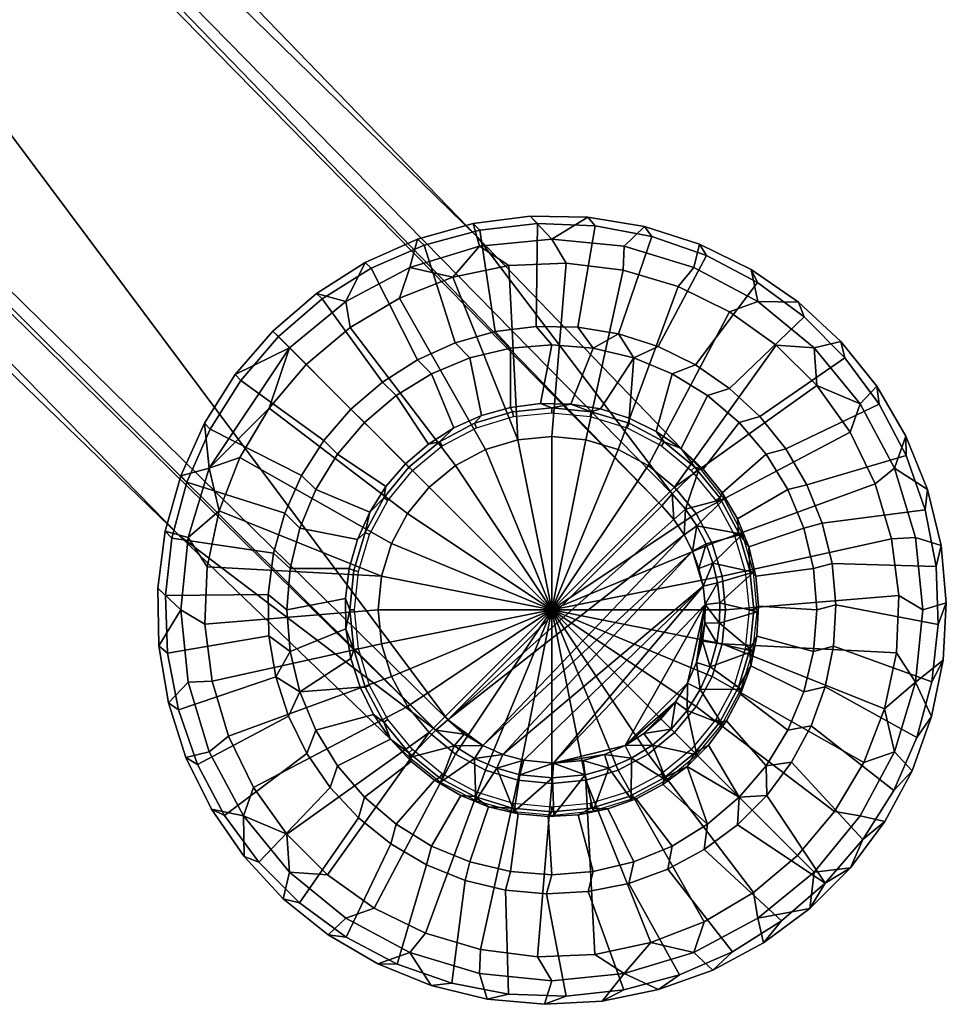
# Model space of a CAD drawing. Header units: millimetres. Extents: x -302 to 302, y -265 to 379.
# Tile 19 of 52: x 207 to 265, y -265 to -203. Entities that reach past the tile are written whole.
import ezdxf

# ---------------------------------------------------------------- set-up
doc = ezdxf.new("R2010")
doc.units = ezdxf.units.MM
doc.header["$MEASUREMENT"] = 0
doc.layers.add('nozky', color=250, linetype='Continuous')
doc.layers.add('podnoz', color=7, linetype='Continuous')

msp = doc.modelspace()

# ---------------------------------------------------------------- meshes
at = {"layer": 'nozky'}
mesh = msp.add_polyface(dxfattribs=at)
corners = [(-163.8, 0, 366.489), (-163.85, -2.945, 367.048), (-177.796, -2.945, 365.828), (-177.747, 0, 365.269), (-164.005, -5.657, 368.823), (-177.951, -5.657, 367.603), (-191.808, -4.378, 365.347), (-191.743, -2.945, 364.608), (-191.706, -1.456, 364.181), (-192.01, -6.696, 367.657), (-191.898, -5.657, 366.383), (-178.188, -7.438, 370.305), (-192.264, -7.866, 370.568), (-192.134, -7.438, 369.084), (-178.444, -8, 373.238), (-192.391, -8, 372.018), (-164.498, -8, 374.458), (-164.241, -7.438, 371.525), (-178.701, -7.438, 376.172), (-164.754, -7.438, 377.392), (-164.991, -5.657, 380.094), (-178.938, -5.657, 378.873), (-192.772, -6.696, 376.379), (-179.093, -2.945, 380.648), (-165.146, -2.945, 381.868), (-165.195, 0, 382.428), (-179.142, 0, 381.208), (-193.077, -1.456, 379.854), (-192.975, -4.378, 378.688), (-192.518, -7.866, 373.468), (-157.553, -2.393, 381.133), (-157.593, 0, 381.587), (-149.96, -1.84, 380.397), (-149.991, 0, 380.747), (-157.427, -4.596, 379.691), (-157.235, -6.044, 377.495), (-157.026, -6.5, 375.112), (-156.625, -4.596, 370.533), (-156.818, -6.044, 372.728), (-156.5, -2.393, 369.091), (-156.46, 0, 368.637), (-149.715, -4.649, 377.599), (-149.863, -3.536, 379.288), (-149.395, -4.649, 373.932), (-149.555, -5, 375.766), (-149.247, -3.536, 372.244), (-149.119, 0, 370.785), (-149.149, -1.84, 371.134), (-149.863, -3.536, 379.288), (-149.715, -4.649, 377.599), (-149.555, -5, 375.766), (-149.991, 0, 380.747), (-149.96, -1.84, 380.397), (-149.247, -3.536, 372.244), (-149.149, 1.84, 371.134), (-149.395, -4.649, 373.932), (-149.149, -1.84, 371.134), (-149.96, 1.84, 380.397), (218.703, -231.425, 1), (217.366, -235.834, 1), (215.917, -235.429, 2), (216.904, -231.916, 2), (217.366, -245.003, 1), (218.703, -249.411, 1), (217.23, -249.774, 2), (216.115, -246.299, 2), (216.914, -240.418, 1), (215.519, -242.698, 2), (215.452, -239.049, 2)]
mesh.append_faces([[corners[k] for k in face] for face in [(0, 1, 2, 3), (1, 4, 5, 2), (5, 6, 2, 2), (6, 7, 2, 2), (7, 8, 2, 2), (8, 3, 2, 2), (5, 9, 10, 10), (11, 12, 13, 13), (11, 13, 9, 9), (5, 10, 6, 6), (14, 15, 12, 12), (16, 14, 11, 17), (12, 11, 14, 14), (11, 9, 5, 5), (5, 4, 17, 11), (18, 19, 20, 21), (22, 18, 21, 21), (23, 24, 25, 26), (27, 23, 26, 26), (23, 28, 21, 21), (21, 20, 24, 23), (19, 18, 14, 16), (18, 29, 14, 14), (24, 30, 31, 25), (30, 32, 33, 31), (20, 34, 30, 24), (19, 35, 34, 20), (16, 36, 35, 19), (4, 37, 38, 17), (1, 39, 37, 4), (17, 38, 36, 16), (0, 40, 39, 1), (35, 41, 42, 34), (34, 42, 32, 30), (38, 43, 44, 36), (37, 45, 43, 38), (36, 44, 41, 35), (40, 46, 47, 39), (45, 37, 39, 47), (48, 49, 50, 50), (48, 51, 52, 52), (53, 54, 48, 48), (53, 50, 55, 55), (48, 50, 53, 53), (56, 54, 53, 53), (57, 51, 48, 48), (58, 59, 60, 61), (62, 63, 64, 65), (66, 62, 65, 67), (59, 66, 68, 60), (66, 67, 68, 68)]])
mesh = msp.add_polyface(dxfattribs=at)
corners = [(223.797, -223.801, 1), (224.857, -224.862), (222.51, -227.635), (218.703, -231.425, 1), (220.649, -230.756), (217.366, -235.834, 1), (219.329, -234.141), (218.583, -237.697), (218.433, -241.327), (218.883, -244.933), (217.366, -245.003, 1), (216.914, -240.418, 1), (218.394, -228.583, 2), (220.351, -225.503, 2), (218.703, -249.411, 1), (219.919, -248.416), (221.515, -251.68), (220.875, -253.474, 1), (223.626, -254.637), (223.797, -257.035, 1), (226.195, -257.206), (229.152, -259.317), (227.358, -259.958, 1), (232.417, -260.913), (235.899, -261.95), (235.83, -263.467, 1), (231.421, -262.129, 1), (223.394, -258.73, 2), (220.909, -256.056, 2), (218.84, -253.05, 2), (217.23, -249.774, 2), (222.736, -222.741, 2), (216.904, -231.916, 2), (226.241, -261.013, 2), (229.392, -262.857, 2), (232.775, -264.223, 2), (236.323, -265.081, 2), (230.752, -220.654), (227.631, -222.514), (227.358, -220.879, 1), (231.421, -218.707, 1), (234.137, -219.333), (235.83, -217.37, 1), (228.579, -218.397, 2), (231.911, -216.909, 2), (235.425, -215.921, 2), (225.499, -220.355, 2), (229.414, -240.418), (229.626, -238.272), (240.414, -240.418), (229.626, -242.564), (222.51, -227.635), (224.857, -224.862), (232.636, -232.64), (231.269, -234.307), (230.252, -236.209), (220.649, -230.756), (218.433, -241.327), (218.583, -237.697), (219.329, -234.141), (218.883, -244.933), (230.252, -244.628), (219.919, -248.416), (231.269, -246.53), (221.515, -251.68), (232.636, -248.197), (223.626, -254.637), (234.303, -249.564), (236.205, -250.581), (232.417, -260.913), (229.152, -259.317), (226.195, -257.206), (238.269, -229.63), (236.205, -230.256), (230.752, -220.654), (234.137, -219.333), (234.303, -231.272), (227.631, -222.514)]
mesh.append_faces([[corners[k] for k in face] for face in [(0, 1, 2, 2), (3, 2, 4, 4), (5, 6, 7, 7), (8, 9, 10, 11), (7, 8, 11, 5), (3, 4, 6, 6), (0, 3, 12, 13), (3, 0, 2, 2), (5, 3, 6, 6), (14, 10, 9, 15), (15, 16, 17, 14), (17, 16, 18, 18), (19, 18, 20, 20), (20, 21, 22, 19), (23, 24, 25, 26), (21, 23, 26, 22), (17, 18, 19, 19), (17, 19, 27, 28), (14, 17, 29, 30), (13, 31, 0, 0), (3, 32, 12, 12), (19, 22, 33, 27), (28, 29, 17, 17), (34, 33, 22, 26), (26, 35, 34, 34), (26, 25, 36, 35), (37, 38, 39, 40), (37, 40, 41, 41), (38, 1, 0, 39), (41, 40, 42, 42), (40, 39, 43, 44), (42, 40, 44, 45), (39, 0, 31, 46), (46, 43, 39, 39), (47, 48, 49, 49), (50, 47, 49, 49), (51, 52, 53, 54), (54, 55, 56, 51), (48, 47, 57, 58), (55, 48, 59, 56), (47, 50, 60, 57), (50, 61, 62, 60), (61, 63, 64, 62), (63, 65, 66, 64), (67, 68, 69, 70), (65, 67, 70, 71), (48, 58, 59, 59), (71, 66, 65, 65), (72, 73, 74, 75), (73, 76, 77, 74), (76, 53, 52, 77)]])
mesh = msp.add_polyface(dxfattribs=at)
corners = [(261.946, -235.904), (260.909, -232.421), (262.125, -231.425, 1), (263.463, -235.834, 1), (262.396, -239.509), (263.914, -240.418, 1), (264.219, -232.78, 2), (265.077, -236.327, 2), (265.41, -239.962, 2), (259.313, -229.157), (259.954, -227.362, 1), (257.202, -226.2), (257.031, -223.801, 1), (254.633, -223.63), (249.407, -218.707, 1), (253.47, -220.879, 1), (251.676, -221.519), (248.411, -219.923), (244.929, -218.886), (244.999, -217.37, 1), (241.323, -218.437), (240.414, -216.918, 1), (256.053, -220.913, 2), (258.726, -223.398, 2), (237.693, -218.587), (235.83, -217.37, 1), (261.009, -226.246, 2), (234.137, -219.333), (262.853, -229.395, 2), (249.77, -217.235, 2), (253.046, -218.844, 2), (246.295, -216.12, 2), (242.694, -215.522, 2), (235.425, -215.921, 2), (239.045, -215.456, 2), (231.269, -234.307), (232.636, -232.64), (240.414, -240.418), (230.252, -236.209), (229.626, -238.272), (251.414, -240.418), (251.203, -242.564), (251.203, -238.272), (250.577, -236.209), (249.561, -234.307), (248.192, -232.64), (246.525, -231.272), (244.624, -230.256), (242.561, -229.63), (240.414, -229.418), (238.269, -229.63), (236.205, -230.256), (234.303, -231.272), (261.946, -235.904), (262.396, -239.509), (260.909, -232.421), (262.245, -243.139), (259.313, -229.157), (257.202, -226.2), (248.411, -219.923), (251.676, -221.519), (254.633, -223.63), (241.323, -218.437), (244.929, -218.886), (237.693, -218.587), (234.137, -219.333)]
mesh.append_faces([[corners[k] for k in face] for face in [(0, 1, 2, 3), (4, 0, 3, 5), (3, 2, 6, 7), (5, 3, 7, 8), (1, 9, 10, 2), (10, 9, 11, 11), (12, 11, 13, 13), (14, 15, 16, 17), (17, 18, 19, 14), (13, 16, 15, 12), (10, 11, 12, 12), (18, 20, 21, 19), (12, 15, 22, 23), (20, 24, 25, 21), (10, 12, 23, 26), (27, 25, 24, 24), (2, 10, 26, 28), (15, 14, 29, 30), (28, 6, 2, 2), (30, 22, 15, 15), (31, 29, 14, 19), (19, 21, 32, 31), (21, 25, 33, 34), (34, 32, 21, 21), (35, 36, 37, 37), (38, 35, 37, 37), (39, 38, 37, 37), (40, 41, 37, 37), (42, 40, 37, 37), (43, 42, 37, 37), (44, 43, 37, 37), (45, 44, 37, 37), (46, 45, 37, 37), (47, 46, 37, 37), (48, 47, 37, 37), (49, 48, 37, 37), (50, 49, 37, 37), (51, 50, 37, 37), (52, 51, 37, 37), (36, 52, 37, 37), (40, 42, 53, 54), (42, 43, 55, 53), (41, 40, 54, 56), (43, 44, 57, 55), (44, 45, 58, 57), (46, 47, 59, 60), (45, 46, 60, 61), (48, 49, 62, 63), (49, 50, 64, 62), (47, 48, 63, 59), (45, 61, 58, 58), (50, 65, 64, 64)]])
mesh = msp.add_polyface(dxfattribs=at)
corners = [(235.899, -261.95), (239.505, -262.399), (240.414, -263.918, 1), (235.83, -263.467, 1), (243.136, -262.249), (244.999, -263.467, 1), (246.691, -261.504), (250.076, -260.183), (253.198, -258.323), (253.47, -259.958, 1), (249.407, -262.129, 1), (257.031, -257.035, 1), (255.971, -255.975), (239.958, -265.414, 2), (236.323, -265.081, 2), (250.61, -263.245, 2), (247.179, -264.486, 2), (243.602, -265.214, 2), (253.825, -261.517, 2), (256.754, -259.339, 2), (258.319, -253.202), (260.179, -250.081), (262.125, -249.411, 1), (259.954, -253.474, 1), (261.5, -246.696), (262.245, -243.139), (262.396, -239.509), (263.914, -240.418, 1), (263.463, -245.003, 1), (261.513, -253.829, 2), (259.335, -256.758, 2), (263.24, -250.615, 2), (265.41, -239.962, 2), (265.21, -243.606, 2), (264.481, -247.182, 2), (230.252, -244.628), (229.626, -242.564), (240.414, -240.418), (231.269, -246.53), (232.636, -248.197), (234.303, -249.564), (236.205, -250.581), (238.269, -251.207), (240.414, -251.418), (242.561, -251.207), (244.624, -250.581), (246.525, -249.564), (248.192, -248.197), (249.561, -246.53), (250.577, -244.628), (251.203, -242.564), (239.505, -262.399), (235.899, -261.95), (250.076, -260.183), (246.691, -261.504), (253.198, -258.323), (243.136, -262.249), (232.417, -260.913), (255.971, -255.975), (260.179, -250.081), (258.319, -253.202), (261.5, -246.696), (262.245, -243.139)]
mesh.append_faces([[corners[k] for k in face] for face in [(0, 1, 2, 3), (1, 4, 5, 2), (6, 5, 4, 4), (7, 8, 9, 10), (7, 10, 6, 6), (11, 9, 8, 12), (3, 2, 13, 14), (5, 10, 15, 16), (10, 5, 6, 6), (2, 5, 17, 13), (10, 9, 18, 15), (9, 19, 18, 18), (16, 17, 5, 5), (11, 19, 9, 9), (20, 21, 22, 23), (22, 21, 24, 24), (25, 26, 27, 28), (28, 24, 25, 25), (11, 23, 29, 30), (23, 11, 12, 20), (23, 22, 31, 29), (28, 27, 32, 33), (28, 22, 24, 24), (22, 28, 34, 31), (34, 28, 33, 33), (19, 11, 30, 30), (35, 36, 37, 37), (38, 35, 37, 37), (39, 38, 37, 37), (40, 39, 37, 37), (41, 40, 37, 37), (42, 41, 37, 37), (43, 42, 37, 37), (44, 43, 37, 37), (45, 44, 37, 37), (46, 45, 37, 37), (47, 46, 37, 37), (48, 47, 37, 37), (49, 48, 37, 37), (50, 49, 37, 37), (42, 43, 51, 52), (44, 45, 53, 54), (45, 46, 55, 53), (43, 44, 56, 51), (41, 42, 52, 57), (46, 47, 58, 55), (54, 56, 44, 44), (59, 60, 48, 49), (49, 50, 61, 59), (60, 58, 47, 48), (62, 61, 50, 50)]])
at = {"layer": 'podnoz'}
mesh = msp.add_polyface(dxfattribs=at)
corners = [(148.361, -132.913, 62.429), (132.913, -148.361, 62.429), (233.814, -247.389, 49.965), (41.582, -41.581, 74.811), (247.39, -233.814, 49.965), (235.726, -216.823, 25), (149.013, -132.163, 61.532), (248.042, -233.063, 49.068), (144.423, -122.437, 27.052), (216.823, -235.725, 25), (233.063, -248.042, 49.068), (132.118, -148.968, 61.538), (122.437, -144.423, 27.052), (132.913, -148.361, 62.429), (132.118, -148.968, 61.538), (233.063, -248.042, 49.068), (31.991, -49.342, 74.811), (149.013, -132.163, 61.532), (247.39, -233.814, 49.965), (248.042, -233.063, 49.068), (148.361, -132.913, 62.429), (100, -59.858, 395.963), (100, -59.342, 398.963), (100, -99.94, 410.161), (100, -99.386, 413.148), (100, 59.292, 398.963), (250.212, -217.962, 6), (246.755, -216.753, 6), (244.648, -222.923, 6), (247.15, -223.726, 6), (243.157, -216.072, 6), (242.056, -222.493, 6), (253.449, -219.674, 6), (249.509, -224.885, 6), (239.498, -215.935, 6), (235.859, -216.345, 6), (236.822, -222.78, 6), (239.429, -222.445, 6), (232.322, -217.293, 6), (234.292, -223.491, 6), (228.966, -218.758, 6), (225.865, -220.706, 6), (229.675, -225.973, 6), (231.893, -224.563, 6), (256.053, -220.913, 5.5), (253.046, -218.844, 5.5), (253.449, -219.674, 6), (256.396, -221.848, 6), (249.77, -217.235, 5.5), (246.295, -216.12, 5.5), (246.755, -216.753, 6), (250.212, -217.962, 6), (242.694, -215.522, 5.5), (243.157, -216.072, 6), (239.045, -215.456, 5.5), (235.425, -215.921, 5.5), (235.859, -216.345, 6), (239.498, -215.935, 6), (231.911, -216.909, 5.5), (232.322, -217.293, 6), (228.579, -218.397, 5.5), (225.499, -220.355, 5.5), (225.865, -220.706, 6), (228.966, -218.758, 6), (222.736, -222.741, 5.5), (223.09, -223.094, 6), (253.046, -218.844, 2), (253.046, -218.844, 5.5), (256.053, -220.913, 5.5), (256.053, -220.913, 2), (246.295, -216.12, 2), (246.295, -216.12, 5.5), (249.77, -217.235, 5.5), (249.77, -217.235, 2), (242.694, -215.522, 2), (242.694, -215.522, 5.5), (235.425, -215.921, 2), (235.425, -215.921, 5.5), (239.045, -215.456, 5.5), (239.045, -215.456, 2), (231.911, -216.909, 2), (231.911, -216.909, 5.5), (225.499, -220.355, 2), (225.499, -220.355, 5.5), (228.579, -218.397, 5.5), (228.579, -218.397, 2), (222.736, -222.741, 2), (222.736, -222.741, 5.5), (258.726, -223.398, 5.5), (258.726, -223.398, 2)]
mesh.append_faces([[corners[k] for k in face] for face in [(0, 1, 2, 2), (3, 1, 0, 0), (2, 4, 0, 0), (5, 6, 7, 7), (6, 5, 8, 8), (9, 10, 11, 11), (12, 9, 11, 11), (13, 14, 15, 15), (13, 16, 14, 14), (17, 18, 19, 19), (20, 18, 17, 17), (21, 22, 23, 23), (24, 23, 22, 22), (25, 22, 21, 21), (26, 27, 28, 29), (27, 30, 31, 28), (32, 26, 29, 33), (34, 35, 36, 37), (35, 38, 39, 36), (40, 41, 42, 43), (38, 40, 43, 39), (30, 34, 37, 31), (44, 45, 46, 47), (48, 49, 50, 51), (49, 52, 53, 50), (45, 48, 51, 46), (54, 55, 56, 57), (55, 58, 59, 56), (60, 61, 62, 63), (61, 64, 65, 62), (58, 60, 63, 59), (52, 54, 57, 53), (66, 67, 68, 69), (70, 71, 72, 73), (74, 75, 71, 70), (73, 72, 67, 66), (76, 77, 78, 79), (80, 81, 77, 76), (82, 83, 84, 85), (86, 87, 83, 82), (85, 84, 81, 80), (79, 78, 75, 74), (69, 68, 88, 89)]])
mesh = msp.add_polyface(dxfattribs=at)
corners = [(248.042, -233.063, 49.068), (249.774, -231.392, 25), (235.726, -216.823, 25), (233.814, -247.389, 49.965), (132.913, -148.361, 62.429), (233.063, -248.042, 49.068), (248.038, -225.455, 6.979), (245.604, -224.446, 6.979), (245.317, -228.267, 24.511), (247.035, -229.111, 24.511), (243.041, -223.831, 6.979), (241.609, -227.37, 24.511), (243.496, -227.683, 24.511), (250.285, -226.832, 6.979), (248.61, -230.195, 24.511), (240.414, -223.624, 6.979), (237.787, -223.831, 6.979), (237.8, -227.579, 24.511), (239.696, -227.335, 24.511), (235.225, -224.446, 6.979), (235.958, -228.096, 24.511), (232.79, -225.455, 6.979), (230.543, -226.832, 6.979), (232.597, -229.903, 24.511), (234.211, -228.877, 24.511), (253.599, -228.164, 6), (251.674, -226.375, 6), (250.285, -226.832, 6.979), (252.289, -228.543, 6.979), (249.509, -224.885, 6), (247.15, -223.726, 6), (245.604, -224.446, 6.979), (248.038, -225.455, 6.979), (244.648, -222.923, 6), (242.056, -222.493, 6), (239.429, -222.445, 6), (240.414, -223.624, 6.979), (243.041, -223.831, 6.979), (236.822, -222.78, 6), (237.787, -223.831, 6.979), (234.292, -223.491, 6), (231.893, -224.563, 6), (232.79, -225.455, 6.979), (235.225, -224.446, 6.979), (229.675, -225.973, 6), (230.543, -226.832, 6.979), (228.539, -228.543, 6.979), (227.687, -227.69, 6), (223.09, -223.094, 6), (220.701, -225.87, 6), (225.969, -229.679, 6), (227.687, -227.69, 6), (261.159, -227.384, 6), (258.984, -224.437, 6), (253.599, -228.164, 6), (255.242, -230.214, 6), (256.396, -221.848, 6), (253.449, -219.674, 6), (249.509, -224.885, 6), (251.674, -226.375, 6), (225.865, -220.706, 6), (229.675, -225.973, 6), (222.736, -222.741, 5.5), (220.351, -225.503, 5.5), (220.701, -225.87, 6), (223.09, -223.094, 6), (218.394, -228.583, 5.5), (218.754, -228.97, 6), (261.009, -226.246, 5.5), (258.726, -223.398, 5.5), (258.984, -224.437, 6), (261.159, -227.384, 6), (256.053, -220.913, 5.5), (256.396, -221.848, 6), (222.736, -222.741, 2), (220.351, -225.503, 2), (220.351, -225.503, 5.5), (222.736, -222.741, 5.5), (218.394, -228.583, 2), (218.394, -228.583, 5.5), (261.009, -226.246, 2), (261.009, -226.246, 5.5), (262.853, -229.395, 5.5), (262.853, -229.395, 2), (258.726, -223.398, 2), (258.726, -223.398, 5.5), (240.414, -227.918, 25), (242.853, -228.158, 25), (242.912, -227.863, 24.755), (240.414, -227.617, 24.755), (237.976, -228.158, 25), (237.917, -227.863, 24.755), (243.496, -227.683, 24.511), (241.609, -227.37, 24.511), (239.696, -227.335, 24.511), (237.8, -227.579, 24.511)]
mesh.append_faces([[corners[k] for k in face] for face in [(0, 1, 2, 2), (3, 4, 5, 5), (6, 7, 8, 9), (7, 10, 11, 12), (13, 6, 9, 14), (15, 16, 17, 18), (16, 19, 20, 17), (21, 22, 23, 24), (19, 21, 24, 20), (10, 15, 18, 11), (7, 12, 8, 8), (25, 26, 27, 28), (29, 30, 31, 32), (31, 30, 33, 33), (26, 29, 32, 27), (34, 35, 36, 37), (35, 38, 39, 36), (40, 41, 42, 43), (41, 44, 45, 42), (38, 40, 43, 39), (37, 33, 34, 34), (31, 33, 37, 37), (46, 45, 44, 47), (48, 49, 50, 51), (52, 53, 54, 55), (56, 57, 58, 59), (60, 48, 51, 61), (53, 56, 59, 54), (62, 63, 64, 65), (63, 66, 67, 64), (68, 69, 70, 71), (69, 72, 73, 70), (74, 75, 76, 77), (75, 78, 79, 76), (80, 81, 82, 83), (84, 85, 81, 80), (86, 87, 88, 89), (90, 86, 89, 91), (88, 92, 93, 93), (94, 95, 91, 89), (89, 93, 94, 94), (88, 93, 89, 89)]])
mesh = msp.add_polyface(dxfattribs=at)
corners = [(226.827, -230.547, 6.979), (225.451, -232.794, 6.979), (228.873, -234.215, 24.511), (229.898, -232.601, 24.511), (224.442, -235.229, 6.979), (228.093, -235.962, 24.511), (223.827, -237.791, 6.979), (223.62, -240.418, 6.979), (227.331, -239.701, 24.511), (227.575, -237.803, 24.511), (223.827, -243.045, 6.979), (227.366, -241.613, 24.511), (224.442, -245.608, 6.979), (227.679, -243.5, 24.511), (225.451, -248.042, 6.979), (229.106, -247.039, 24.511), (228.264, -245.322, 24.511), (227.687, -227.69, 6), (225.969, -229.679, 6), (226.827, -230.547, 6.979), (228.539, -228.543, 6.979), (224.559, -231.897, 6), (223.487, -234.296, 6), (224.442, -235.229, 6.979), (225.451, -232.794, 6.979), (222.776, -236.826, 6), (223.827, -237.791, 6.979), (222.441, -239.432, 6), (222.489, -242.06, 6), (223.827, -243.045, 6.979), (223.62, -240.418, 6.979), (224.442, -245.608, 6.979), (222.919, -244.652, 6), (223.723, -247.154, 6), (224.881, -249.513, 6), (225.451, -248.042, 6.979), (218.754, -228.97, 6), (217.289, -232.326, 6), (223.487, -234.296, 6), (224.559, -231.897, 6), (216.342, -235.864, 6), (222.776, -236.826, 6), (220.701, -225.87, 6), (225.969, -229.679, 6), (215.932, -239.502, 6), (216.068, -243.161, 6), (222.489, -242.06, 6), (222.441, -239.432, 6), (216.749, -246.759, 6), (217.958, -250.216, 6), (223.723, -247.154, 6), (222.919, -244.652, 6), (218.394, -228.583, 5.5), (216.904, -231.916, 5.5), (217.289, -232.326, 6), (218.754, -228.97, 6), (215.917, -235.429, 5.5), (216.342, -235.864, 6), (215.452, -239.049, 5.5), (215.519, -242.698, 5.5), (216.068, -243.161, 6), (215.932, -239.502, 6), (216.115, -246.299, 5.5), (217.23, -249.774, 5.5), (217.958, -250.216, 6), (216.749, -246.759, 6), (218.394, -228.583, 2), (216.904, -231.916, 2), (216.904, -231.916, 5.5), (218.394, -228.583, 5.5), (215.917, -235.429, 2), (215.917, -235.429, 5.5), (215.452, -239.049, 2), (215.519, -242.698, 2), (215.519, -242.698, 5.5), (215.452, -239.049, 5.5), (216.115, -246.299, 2), (216.115, -246.299, 5.5), (217.23, -249.774, 2), (217.23, -249.774, 5.5), (227.914, -240.418, 25), (228.154, -237.98, 25), (227.858, -237.921, 24.755), (227.612, -240.418, 24.755), (227.575, -237.803, 24.511), (227.331, -239.701, 24.511), (227.858, -242.916, 24.755), (227.366, -241.613, 24.511), (227.679, -243.5, 24.511)]
mesh.append_faces([[corners[k] for k in face] for face in [(0, 1, 2, 3), (1, 4, 5, 2), (6, 7, 8, 9), (4, 6, 9, 5), (7, 10, 11, 8), (10, 12, 13, 11), (12, 14, 15, 16), (16, 13, 12, 12), (17, 18, 19, 20), (21, 22, 23, 24), (22, 25, 26, 23), (18, 21, 24, 19), (27, 28, 29, 30), (31, 32, 33, 33), (33, 34, 35, 31), (29, 28, 32, 32), (25, 27, 30, 26), (29, 32, 31, 31), (36, 37, 38, 39), (37, 40, 41, 38), (42, 36, 39, 43), (44, 45, 46, 47), (48, 49, 50, 51), (45, 48, 51, 46), (40, 44, 47, 41), (52, 53, 54, 55), (53, 56, 57, 54), (58, 59, 60, 61), (62, 63, 64, 65), (59, 62, 65, 60), (56, 58, 61, 57), (66, 67, 68, 69), (67, 70, 71, 68), (72, 73, 74, 75), (73, 76, 77, 74), (76, 78, 79, 77), (70, 72, 75, 71), (80, 81, 82, 83), (84, 85, 83, 82), (86, 87, 88, 88), (83, 85, 87, 87), (86, 83, 87, 87)]])
mesh = msp.add_polyface(dxfattribs=at)
corners = [(253.416, -240.534, 25), (251.04, -241.256, 48.442), (253.149, -243.039, 25), (252.493, -235.606, 25), (250.624, -237.444, 48.677), (253.194, -238.025, 25), (251.055, -239.971, 48.513), (250.869, -242.53, 48.381), (250.916, -238.694, 48.591), (256.387, -245.608, 6.979), (257.002, -243.045, 6.979), (253.41, -242.089, 24.511), (253.028, -243.963, 24.511), (257.208, -240.418, 6.979), (257.002, -237.791, 6.979), (253.341, -238.274, 24.511), (253.515, -240.179, 24.511), (256.387, -235.229, 6.979), (255.378, -232.794, 6.979), (252.175, -234.641, 24.511), (252.891, -236.415, 24.511), (254.001, -230.547, 6.979), (251.208, -232.99, 24.511), (252.289, -228.543, 6.979), (250.012, -231.498, 24.511), (258.411, -240.09, 6), (258.172, -237.473, 6), (257.002, -237.791, 6.979), (257.208, -240.418, 6.979), (257.554, -234.918, 6), (256.57, -232.482, 6), (255.378, -232.794, 6.979), (256.387, -235.229, 6.979), (255.242, -230.214, 6), (254.001, -230.547, 6.979), (258.268, -242.713, 6), (257.002, -243.045, 6.979), (253.599, -228.164, 6), (252.289, -228.543, 6.979), (264.897, -241.334, 6), (264.76, -237.675, 6), (258.172, -237.473, 6), (258.411, -240.09, 6), (264.079, -234.077, 6), (257.554, -234.918, 6), (262.87, -230.621, 6), (261.159, -227.384, 6), (255.242, -230.214, 6), (256.57, -232.482, 6), (264.487, -244.973, 6), (258.268, -242.713, 6), (265.41, -239.962, 5.5), (265.077, -236.327, 5.5), (264.76, -237.675, 6), (264.897, -241.334, 6), (264.219, -232.78, 5.5), (264.079, -234.077, 6), (262.853, -229.395, 5.5), (261.009, -226.246, 5.5), (261.159, -227.384, 6), (262.87, -230.621, 6), (265.21, -243.606, 5.5), (264.487, -244.973, 6), (265.077, -236.327, 2), (265.077, -236.327, 5.5), (265.41, -239.962, 5.5), (265.41, -239.962, 2), (264.219, -232.78, 2), (264.219, -232.78, 5.5), (262.853, -229.395, 2), (262.853, -229.395, 5.5), (265.21, -243.606, 5.5), (265.21, -243.606, 2), (252.914, -240.418, 25), (252.674, -242.857, 25), (252.97, -242.916, 24.755), (253.216, -240.418, 24.755), (252.674, -237.98, 25), (252.97, -237.921, 24.755), (251.963, -235.635, 25), (252.241, -235.519, 24.755), (253.41, -242.089, 24.511), (253.515, -240.179, 24.511), (253.341, -238.274, 24.511), (252.891, -236.415, 24.511), (252.175, -234.641, 24.511), (253.028, -243.963, 24.511), (251.208, -232.99, 24.511), (251.059, -233.306, 24.755)]
mesh.append_faces([[corners[k] for k in face] for face in [(0, 1, 2, 2), (3, 4, 5, 5), (5, 6, 0, 0), (0, 6, 1, 1), (1, 7, 2, 2), (4, 8, 5, 5), (9, 10, 11, 12), (13, 14, 15, 16), (17, 18, 19, 20), (18, 21, 22, 19), (14, 17, 20, 15), (10, 13, 16, 11), (21, 23, 24, 22), (25, 26, 27, 28), (29, 30, 31, 32), (30, 33, 34, 31), (26, 29, 32, 27), (35, 25, 28, 36), (33, 37, 38, 34), (39, 40, 41, 42), (40, 43, 44, 41), (45, 46, 47, 48), (43, 45, 48, 44), (49, 39, 42, 50), (51, 52, 53, 54), (52, 55, 56, 53), (57, 58, 59, 60), (55, 57, 60, 56), (61, 51, 54, 62), (63, 64, 65, 66), (67, 68, 64, 63), (69, 70, 68, 67), (66, 65, 71, 72), (73, 74, 75, 76), (77, 73, 76, 78), (79, 77, 78, 80), (81, 82, 76, 75), (78, 83, 84, 84), (80, 84, 85, 85), (82, 83, 78, 76), (75, 86, 81, 81), (85, 87, 88, 80), (80, 78, 84, 84)]])
mesh = msp.add_polyface(dxfattribs=at)
corners = [(248.152, -234.692, 49.863), (247.39, -233.814, 49.965), (233.814, -247.389, 49.965), (249.332, -236.691, 49.666), (248.803, -235.655, 49.763), (236.041, -249.018, 49.725), (249.997, -238.916, 49.488), (238.64, -249.947, 49.508), (240.517, -250.136, 49.381), (237.307, -249.576, 49.613), (234.869, -248.286, 49.844), (243.759, -249.578, 49.218), (245.054, -249.004, 49.174), (231.393, -249.774, 25), (234.228, -249.03, 48.947), (233.063, -248.042, 49.068), (233.063, -248.042, 49.068), (234.869, -248.286, 49.844), (233.814, -247.389, 49.965), (234.228, -249.03, 48.947), (235.522, -249.837, 48.829), (236.041, -249.018, 49.725), (216.823, -235.725, 25), (229.898, -232.601, 24.511), (231.149, -231.153, 24.511), (228.539, -228.543, 6.979), (226.827, -230.547, 6.979), (225.451, -248.042, 6.979), (226.827, -250.29, 6.979), (230.191, -248.615, 24.511), (229.106, -247.039, 24.511), (230.543, -226.832, 6.979), (232.597, -229.903, 24.511), (230.021, -233.474, 25), (231.575, -231.579, 25), (231.362, -231.366, 24.755), (229.771, -233.306, 24.755), (228.866, -235.635, 25), (228.587, -235.519, 24.755), (228.154, -237.98, 25), (227.858, -237.921, 24.755), (228.154, -242.857, 25), (227.914, -240.418, 25), (227.612, -240.418, 24.755), (227.858, -242.916, 24.755), (228.866, -245.202, 25), (228.587, -245.317, 24.755), (230.021, -247.363, 25), (229.771, -247.531, 24.755), (231.575, -249.257, 25), (231.362, -249.47, 24.755), (242.853, -228.158, 25), (245.198, -228.87, 25), (245.313, -228.591, 24.755), (242.912, -227.863, 24.755), (235.631, -228.87, 25), (237.976, -228.158, 25), (237.917, -227.863, 24.755), (235.516, -228.591, 24.755), (233.47, -230.025, 25), (233.302, -229.774, 24.755), (231.149, -231.153, 24.511), (229.898, -232.601, 24.511), (228.873, -234.215, 24.511), (228.093, -235.962, 24.511), (227.679, -243.5, 24.511), (228.264, -245.322, 24.511), (227.575, -237.803, 24.511), (229.106, -247.039, 24.511), (230.191, -248.615, 24.511), (237.8, -227.579, 24.511), (235.958, -228.096, 24.511), (245.317, -228.267, 24.511), (243.496, -227.683, 24.511), (232.597, -229.903, 24.511), (234.211, -228.877, 24.511)]
mesh.append_faces([[corners[k] for k in face] for face in [(0, 1, 2, 2), (3, 4, 5, 5), (4, 0, 2, 2), (6, 7, 8, 8), (5, 9, 3, 3), (5, 4, 2, 2), (9, 7, 6, 6), (10, 5, 2, 2), (8, 11, 12, 12), (13, 14, 15, 15), (16, 17, 18, 18), (19, 17, 16, 16), (20, 21, 19, 19), (17, 19, 21, 21), (15, 22, 13, 13), (23, 24, 25, 26), (27, 28, 29, 30), (31, 25, 24, 32), (33, 34, 35, 36), (37, 33, 36, 38), (39, 37, 38, 40), (41, 42, 43, 44), (45, 41, 44, 46), (47, 45, 46, 48), (49, 47, 48, 50), (51, 52, 53, 54), (55, 56, 57, 58), (59, 55, 58, 60), (34, 59, 60, 35), (61, 62, 36, 35), (38, 63, 64, 64), (36, 62, 63, 63), (65, 66, 46, 44), (64, 67, 40, 38), (48, 68, 69, 69), (66, 68, 48, 46), (36, 63, 38, 38), (50, 48, 69, 69), (70, 71, 58, 57), (72, 73, 54, 53), (74, 60, 75, 75), (74, 61, 35, 60), (60, 58, 71, 75)]])
mesh = msp.add_polyface(dxfattribs=at)
corners = [(249.956, -242.394, 49.278), (250.111, -241.239, 49.339), (249.578, -243.758, 49.218), (250.124, -240.074, 49.409), (249.004, -245.053, 49.174), (240.517, -250.136, 49.381), (249.997, -238.916, 49.488), (249.732, -237.783, 49.574), (249.332, -236.691, 49.666), (237.307, -249.576, 49.613), (251.339, -233.367, 25), (249.6, -235.096, 48.866), (252.493, -235.606, 25), (249.774, -231.392, 25), (248.883, -234.032, 48.966), (253.149, -243.039, 25), (250.869, -242.53, 48.381), (250.452, -244.034, 48.321), (253.194, -238.025, 25), (250.916, -238.694, 48.591), (251.055, -239.971, 48.513), (250.183, -236.239, 48.769), (250.624, -237.444, 48.677), (248.042, -233.063, 49.068), (248.042, -233.063, 49.068), (247.39, -233.814, 49.965), (248.152, -234.692, 49.863), (248.883, -234.032, 48.966), (249.332, -236.691, 49.666), (249.6, -235.096, 48.866), (248.803, -235.655, 49.763), (250.183, -236.239, 48.769), (249.732, -237.783, 49.574), (250.869, -242.53, 48.381), (250.111, -241.239, 49.339), (249.956, -242.394, 49.278), (250.452, -244.034, 48.321), (249.578, -243.758, 49.218), (251.04, -241.256, 48.442), (250.124, -240.074, 49.409), (249.997, -238.916, 49.488), (250.624, -237.444, 48.677), (250.916, -238.694, 48.591), (251.055, -239.971, 48.513), (252.289, -228.543, 6.979), (250.285, -226.832, 6.979), (248.61, -230.195, 24.511), (250.012, -231.498, 24.511), (250.808, -233.474, 25), (251.963, -235.635, 25), (252.241, -235.519, 24.755), (251.059, -233.306, 24.755), (249.253, -231.579, 25), (249.466, -231.366, 24.755), (247.358, -230.025, 25), (247.526, -229.774, 24.755), (245.198, -228.87, 25), (245.313, -228.591, 24.755), (251.208, -232.99, 24.511), (250.012, -231.498, 24.511), (248.61, -230.195, 24.511), (247.035, -229.111, 24.511), (245.317, -228.267, 24.511)]
mesh.append_faces([[corners[k] for k in face] for face in [(0, 1, 2, 2), (2, 3, 4, 4), (5, 3, 6, 6), (6, 7, 8, 8), (2, 1, 3, 3), (9, 6, 8, 8), (10, 11, 12, 12), (13, 14, 10, 10), (15, 16, 17, 17), (18, 19, 20, 20), (12, 21, 22, 22), (10, 14, 11, 11), (13, 23, 14, 14), (11, 21, 12, 12), (24, 25, 26, 26), (27, 24, 26, 26), (28, 29, 30, 30), (26, 30, 27, 27), (30, 29, 27, 27), (31, 28, 32, 32), (33, 34, 35, 35), (36, 35, 37, 37), (34, 33, 38, 38), (36, 33, 35, 35), (39, 34, 38, 38), (31, 29, 28, 28), (32, 40, 41, 41), (39, 42, 40, 40), (42, 41, 40, 40), (31, 32, 41, 41), (43, 42, 39, 39), (43, 39, 38, 38), (44, 45, 46, 47), (48, 49, 50, 51), (52, 48, 51, 53), (54, 52, 53, 55), (56, 54, 55, 57), (58, 59, 53, 51), (55, 60, 61, 61), (61, 62, 57, 55), (53, 59, 60, 60), (55, 53, 60, 60)]])
mesh = msp.add_polyface(dxfattribs=at)
corners = [(248.248, -246.252, 49.147), (245.054, -249.004, 49.174), (246.252, -248.249, 49.147), (247.324, -247.326, 49.138), (249.004, -245.053, 49.174), (250.124, -240.074, 49.409), (240.517, -250.136, 49.381), (248.984, -246.784, 48.25), (247.966, -247.967, 48.241), (249.608, -249.609, 25), (246.783, -248.985, 48.25), (249.818, -245.462, 48.277), (251.209, -247.663, 25), (252.404, -245.446, 25), (250.452, -244.034, 48.321), (253.149, -243.039, 25), (248.248, -246.252, 49.147), (247.324, -247.326, 49.138), (247.966, -247.967, 48.241), (248.984, -246.784, 48.25), (249.818, -245.462, 48.277), (249.578, -243.758, 49.218), (249.004, -245.053, 49.174), (250.452, -244.034, 48.321), (246.252, -248.249, 49.147), (245.054, -249.004, 49.174), (246.783, -248.985, 48.25), (245.463, -249.818, 48.277), (243.759, -249.578, 49.218), (252.289, -252.293, 6.979), (254.001, -250.29, 6.979), (251.473, -247.447, 24.511), (250.331, -248.982, 24.511), (255.378, -248.042, 6.979), (256.387, -245.608, 6.979), (253.028, -243.963, 24.511), (252.378, -245.762, 24.511), (256.85, -247.76, 6), (257.743, -245.288, 6), (256.387, -245.608, 6.979), (255.378, -248.042, 6.979), (258.268, -242.713, 6), (257.002, -243.045, 6.979), (255.605, -250.074, 6), (254.001, -250.29, 6.979), (262.075, -251.866, 6), (263.539, -248.51, 6), (257.743, -245.288, 6), (256.85, -247.76, 6), (264.487, -244.973, 6), (258.268, -242.713, 6), (263.24, -250.615, 5.5), (264.481, -247.182, 5.5), (263.539, -248.51, 6), (262.075, -251.866, 6), (265.21, -243.606, 5.5), (264.487, -244.973, 6), (264.481, -247.182, 2), (264.481, -247.182, 5.5), (263.24, -250.615, 5.5), (263.24, -250.615, 2), (265.21, -243.606, 2), (265.21, -243.606, 5.5), (250.808, -247.363, 25), (249.253, -249.257, 25), (249.466, -249.47, 24.755), (251.059, -247.531, 24.755), (251.963, -245.202, 25), (252.241, -245.317, 24.755), (252.674, -242.857, 25), (252.97, -242.916, 24.755), (250.331, -248.982, 24.511), (251.473, -247.447, 24.511), (252.378, -245.762, 24.511), (253.028, -243.963, 24.511), (248.979, -250.335, 24.511)]
mesh.append_faces([[corners[k] for k in face] for face in [(0, 1, 2, 2), (2, 3, 0, 0), (0, 4, 1, 1), (4, 5, 1, 1), (6, 1, 5, 5), (7, 8, 9, 9), (9, 8, 10, 10), (11, 12, 13, 13), (7, 12, 11, 11), (13, 14, 11, 11), (13, 15, 14, 14), (9, 12, 7, 7), (16, 17, 18, 18), (19, 16, 18, 18), (20, 21, 22, 22), (16, 19, 22, 22), (19, 20, 22, 22), (23, 21, 20, 20), (24, 18, 17, 17), (25, 26, 24, 24), (18, 24, 26, 26), (27, 26, 25, 25), (27, 25, 28, 28), (29, 30, 31, 32), (33, 34, 35, 36), (30, 33, 36, 31), (37, 38, 39, 40), (38, 41, 42, 39), (43, 37, 40, 44), (45, 46, 47, 48), (46, 49, 50, 47), (51, 52, 53, 54), (52, 55, 56, 53), (57, 58, 59, 60), (61, 62, 58, 57), (63, 64, 65, 66), (67, 63, 66, 68), (69, 67, 68, 70), (71, 72, 66, 65), (68, 73, 74, 74), (72, 73, 68, 66), (70, 68, 74, 74), (75, 71, 65, 65)]])
mesh = msp.add_polyface(dxfattribs=at)
corners = [(233.366, -251.339, 25), (234.228, -249.03, 48.947), (231.393, -249.774, 25), (235.605, -252.493, 25), (235.522, -249.837, 48.829), (236.919, -250.452, 48.716), (237.307, -249.576, 49.613), (236.041, -249.018, 49.725), (235.522, -249.837, 48.829), (228.539, -252.293, 6.979), (230.543, -254.005, 6.979), (232.986, -251.212, 24.511), (231.493, -250.016, 24.511), (232.79, -255.382, 6.979), (234.637, -252.179, 24.511), (226.827, -250.29, 6.979), (230.191, -248.615, 24.511), (235.225, -256.39, 6.979), (236.411, -252.895, 24.511), (226.371, -251.678, 6), (228.159, -253.603, 6), (228.539, -252.293, 6.979), (226.827, -250.29, 6.979), (230.21, -255.246, 6), (232.478, -256.574, 6), (232.79, -255.382, 6.979), (230.543, -254.005, 6.979), (234.914, -257.558, 6), (235.225, -256.39, 6.979), (237.469, -258.176, 6), (237.787, -257.006, 6.979), (224.881, -249.513, 6), (225.451, -248.042, 6.979), (217.958, -250.216, 6), (219.67, -253.453, 6), (224.881, -249.513, 6), (223.723, -247.154, 6), (221.844, -256.399, 6), (224.434, -258.989, 6), (228.159, -253.603, 6), (226.371, -251.678, 6), (227.38, -261.163, 6), (230.617, -262.874, 6), (232.478, -256.574, 6), (230.21, -255.246, 6), (234.073, -264.083, 6), (234.914, -257.558, 6), (237.671, -264.764, 6), (237.469, -258.176, 6), (217.23, -249.774, 5.5), (218.84, -253.05, 5.5), (219.67, -253.453, 6), (217.958, -250.216, 6), (220.909, -256.056, 5.5), (223.394, -258.73, 5.5), (224.434, -258.989, 6), (221.844, -256.399, 6), (226.241, -261.013, 5.5), (229.392, -262.857, 5.5), (230.617, -262.874, 6), (227.38, -261.163, 6), (232.775, -264.223, 5.5), (234.073, -264.083, 6), (236.323, -265.081, 5.5), (237.671, -264.764, 6), (217.23, -249.774, 2), (218.84, -253.05, 2), (218.84, -253.05, 5.5), (217.23, -249.774, 5.5), (220.909, -256.056, 2), (220.909, -256.056, 5.5), (223.394, -258.73, 2), (226.241, -261.013, 2), (226.241, -261.013, 5.5), (223.394, -258.73, 5.5), (232.775, -264.223, 2), (232.775, -264.223, 5.5), (229.392, -262.857, 5.5), (229.392, -262.857, 2), (236.323, -265.081, 2), (236.323, -265.081, 5.5), (233.47, -250.812, 25), (231.575, -249.257, 25), (231.362, -249.47, 24.755), (233.302, -251.062, 24.755), (235.631, -251.967, 25), (235.516, -252.245, 24.755), (231.493, -250.016, 24.511), (232.986, -251.212, 24.511), (234.637, -252.179, 24.511), (230.191, -248.615, 24.511), (236.411, -252.895, 24.511)]
mesh.append_faces([[corners[k] for k in face] for face in [(0, 1, 2, 2), (3, 4, 0, 0), (0, 4, 1, 1), (3, 5, 4, 4), (6, 7, 8, 8), (9, 10, 11, 12), (10, 13, 14, 11), (15, 9, 12, 16), (13, 17, 18, 14), (19, 20, 21, 22), (23, 24, 25, 26), (24, 27, 28, 25), (20, 23, 26, 21), (27, 29, 30, 28), (31, 19, 22, 32), (33, 34, 35, 36), (37, 38, 39, 40), (41, 42, 43, 44), (42, 45, 46, 43), (38, 41, 44, 39), (45, 47, 48, 46), (34, 37, 40, 35), (49, 50, 51, 52), (53, 54, 55, 56), (57, 58, 59, 60), (58, 61, 62, 59), (54, 57, 60, 55), (61, 63, 64, 62), (50, 53, 56, 51), (65, 66, 67, 68), (66, 69, 70, 67), (71, 72, 73, 74), (75, 76, 77, 78), (75, 79, 80, 76), (72, 78, 77, 73), (71, 74, 70, 69), (81, 82, 83, 84), (85, 81, 84, 86), (87, 88, 84, 83), (88, 89, 86, 84), (83, 90, 87, 87), (86, 89, 91, 91)]])
mesh = msp.add_polyface(dxfattribs=at)
corners = [(249.608, -249.609, 25), (246.783, -248.985, 48.25), (247.663, -251.209, 25), (245.463, -249.818, 48.277), (245.445, -252.404, 25), (244.035, -250.451, 48.321), (245.604, -256.39, 6.979), (248.038, -255.382, 6.979), (245.758, -252.382, 24.511), (243.959, -253.032, 24.511), (250.285, -254.005, 6.979), (247.443, -251.476, 24.511), (248.979, -250.335, 24.511), (252.289, -252.293, 6.979), (250.331, -248.982, 24.511), (245.284, -257.747, 6), (247.756, -256.853, 6), (248.038, -255.382, 6.979), (245.604, -256.39, 6.979), (250.07, -255.609, 6), (250.285, -254.005, 6.979), (252.289, -252.293, 6.979), (252.179, -254.041, 6), (254.001, -250.29, 6.979), (254.037, -252.183, 6), (255.605, -250.074, 6), (248.506, -263.543, 6), (251.862, -262.079, 6), (247.756, -256.853, 6), (245.284, -257.747, 6), (254.963, -260.131, 6), (250.07, -255.609, 6), (244.969, -264.491, 6), (242.709, -258.271, 6), (252.179, -254.041, 6), (257.738, -257.742, 6), (260.127, -254.967, 6), (255.605, -250.074, 6), (254.037, -252.183, 6), (262.075, -251.866, 6), (256.85, -247.76, 6), (247.179, -264.486, 5.5), (250.61, -263.245, 5.5), (251.862, -262.079, 6), (248.506, -263.543, 6), (253.825, -261.517, 5.5), (254.963, -260.131, 6), (243.602, -265.214, 5.5), (244.969, -264.491, 6), (257.738, -257.742, 6), (256.754, -259.339, 5.5), (260.127, -254.967, 6), (259.335, -256.758, 5.5), (261.513, -253.829, 5.5), (263.24, -250.615, 5.5), (262.075, -251.866, 6), (243.602, -265.214, 2), (247.179, -264.486, 2), (247.179, -264.486, 5.5), (243.602, -265.214, 5.5), (250.61, -263.245, 2), (253.825, -261.517, 2), (253.825, -261.517, 5.5), (250.61, -263.245, 5.5), (256.754, -259.339, 2), (256.754, -259.339, 5.5), (259.335, -256.758, 2), (259.335, -256.758, 5.5), (261.513, -253.829, 2), (261.513, -253.829, 5.5), (263.24, -250.615, 2), (263.24, -250.615, 5.5), (247.358, -250.812, 25), (245.198, -251.967, 25), (245.313, -252.245, 24.755), (247.526, -251.062, 24.755), (249.253, -249.257, 25), (249.466, -249.47, 24.755), (245.758, -252.382, 24.511), (247.443, -251.476, 24.511), (248.979, -250.335, 24.511)]
mesh.append_faces([[corners[k] for k in face] for face in [(0, 1, 2, 2), (3, 4, 2, 2), (2, 1, 3, 3), (4, 3, 5, 5), (6, 7, 8, 9), (7, 10, 11, 8), (10, 12, 11, 11), (12, 10, 13, 13), (12, 13, 14, 14), (15, 16, 17, 18), (16, 19, 20, 17), (21, 20, 19, 22), (23, 24, 25, 25), (23, 21, 24, 24), (22, 24, 21, 21), (26, 27, 28, 29), (27, 30, 31, 28), (32, 26, 29, 33), (34, 31, 30, 35), (35, 36, 37, 38), (36, 39, 40, 37), (34, 35, 38, 38), (41, 42, 43, 44), (42, 45, 46, 43), (47, 41, 44, 48), (49, 46, 45, 50), (51, 52, 53, 53), (53, 54, 55, 51), (52, 51, 49, 49), (50, 52, 49, 49), (56, 57, 58, 59), (60, 61, 62, 63), (64, 65, 62, 61), (57, 60, 63, 58), (65, 64, 66, 67), (68, 69, 67, 66), (70, 71, 69, 68), (72, 73, 74, 75), (76, 72, 75, 77), (78, 79, 75, 74), (80, 75, 79, 79), (75, 80, 77, 77)]])
mesh = msp.add_polyface(dxfattribs=at)
corners = [(240.517, -250.136, 49.381), (242.396, -249.955, 49.278), (243.759, -249.578, 49.218), (238.025, -253.194, 25), (236.919, -250.452, 48.716), (235.605, -252.493, 25), (240.534, -253.416, 25), (240.459, -251.068, 48.485), (245.445, -252.404, 25), (244.035, -250.451, 48.321), (243.039, -253.149, 25), (242.531, -250.868, 48.381), (238.39, -250.86, 48.611), (244.035, -250.451, 48.321), (243.759, -249.578, 49.218), (242.396, -249.955, 49.278), (242.531, -250.868, 48.381), (245.463, -249.818, 48.277), (240.517, -250.136, 49.381), (235.522, -249.837, 48.829), (236.919, -250.452, 48.716), (237.307, -249.576, 49.613), (238.64, -249.947, 49.508), (238.39, -250.86, 48.611), (240.459, -251.068, 48.485), (235.225, -256.39, 6.979), (237.787, -257.006, 6.979), (238.27, -253.345, 24.511), (236.411, -252.895, 24.511), (240.414, -257.212, 6.979), (240.175, -253.519, 24.511), (243.041, -257.006, 6.979), (245.604, -256.39, 6.979), (243.959, -253.032, 24.511), (242.085, -253.414, 24.511), (237.469, -258.176, 6), (240.086, -258.415, 6), (240.414, -257.212, 6.979), (237.787, -257.006, 6.979), (242.709, -258.271, 6), (243.041, -257.006, 6.979), (245.284, -257.747, 6), (245.604, -256.39, 6.979), (237.671, -264.764, 6), (241.33, -264.901, 6), (240.086, -258.415, 6), (237.469, -258.176, 6), (244.969, -264.491, 6), (242.709, -258.271, 6), (236.323, -265.081, 5.5), (239.958, -265.414, 5.5), (241.33, -264.901, 6), (237.671, -264.764, 6), (243.602, -265.214, 5.5), (244.969, -264.491, 6), (239.958, -265.414, 2), (243.602, -265.214, 2), (243.602, -265.214, 5.5), (239.958, -265.414, 5.5), (236.323, -265.081, 2), (236.323, -265.081, 5.5), (237.976, -252.678, 25), (235.631, -251.967, 25), (235.516, -252.245, 24.755), (237.917, -252.974, 24.755), (240.414, -252.918, 25), (240.414, -253.22, 24.755), (242.853, -252.678, 25), (242.912, -252.974, 24.755), (245.198, -251.967, 25), (245.313, -252.245, 24.755), (236.411, -252.895, 24.511), (238.27, -253.345, 24.511), (240.175, -253.519, 24.511), (242.085, -253.414, 24.511), (243.959, -253.032, 24.511), (245.758, -252.382, 24.511)]
mesh.append_faces([[corners[k] for k in face] for face in [(0, 1, 2, 2), (3, 4, 5, 5), (6, 7, 3, 3), (8, 9, 10, 10), (11, 6, 10, 10), (3, 12, 4, 4), (6, 11, 7, 7), (10, 9, 11, 11), (7, 12, 3, 3), (13, 14, 15, 15), (15, 16, 13, 13), (17, 14, 13, 13), (18, 16, 15, 15), (19, 20, 21, 21), (18, 22, 23, 23), (20, 22, 21, 21), (20, 23, 22, 22), (24, 18, 23, 23), (24, 16, 18, 18), (25, 26, 27, 28), (26, 29, 30, 27), (31, 32, 33, 34), (29, 31, 34, 30), (35, 36, 37, 38), (36, 39, 40, 37), (39, 41, 42, 40), (43, 44, 45, 46), (44, 47, 48, 45), (49, 50, 51, 52), (50, 53, 54, 51), (55, 56, 57, 58), (59, 55, 58, 60), (61, 62, 63, 64), (65, 61, 64, 66), (67, 65, 66, 68), (69, 67, 68, 70), (64, 71, 72, 72), (73, 74, 68, 66), (68, 74, 75, 75), (72, 73, 66, 64), (63, 71, 64, 64), (70, 68, 75, 76)]])

doc.saveas('drawing.dxf')
